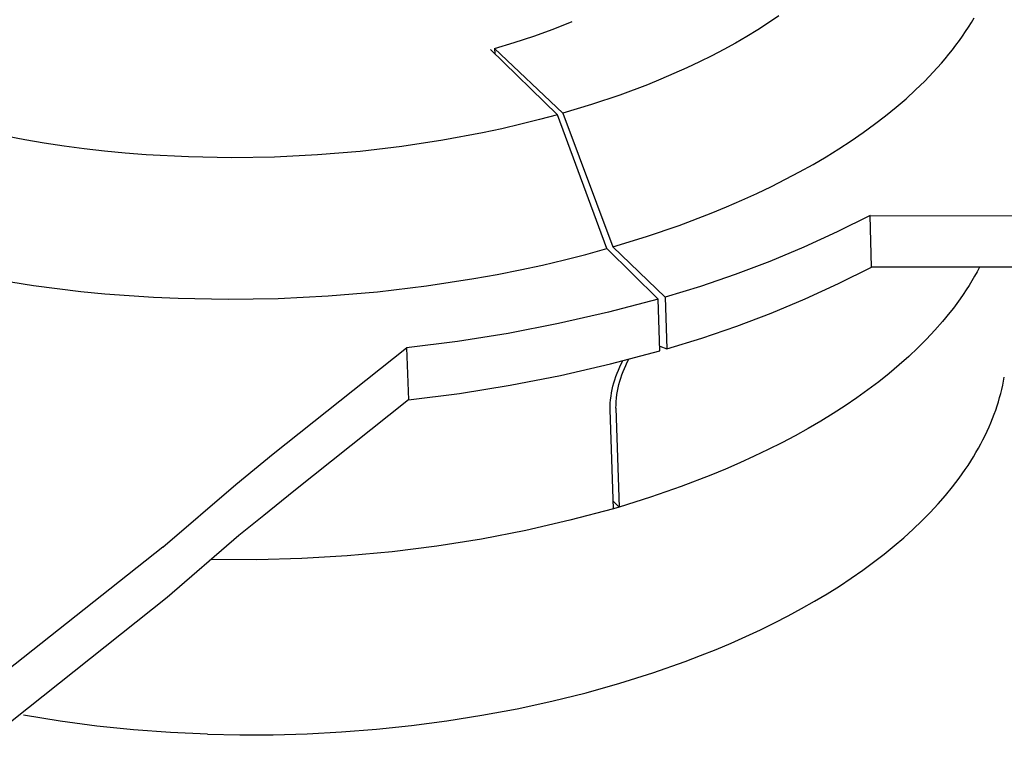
# Model space of a CAD drawing. Header units: millimetres. Extents: x 10636 to 13134, y 8891 to 10552.
# Tile 27 of 34: x 12548 to 12636, y 10045 to 10110. Entities that reach past the tile are written whole.
import ezdxf

# ---------------------------------------------------------------- set-up
doc = ezdxf.new("R2010")
doc.units = ezdxf.units.MM
doc.layers.add('Make2D$Visible$Curvas', color=7, linetype='Continuous')

msp = doc.modelspace()

# ---------------------------------------------------------------- linework, layer by layer
at = {"layer": 'Make2D$Visible$Curvas', "color": 29, "lineweight": -3, "true_color": 0x4d342b}
for p, q in [((12595.773, 10109.66), (12597.484, 10110.339)), ((12615.032, 10110.209), (12614.078, 10109.597)), ((12615.953, 10110.832), (12615.032, 10110.209)), ((12632.915, 10109.845), (12633.169, 10110.252)), ((12633.169, 10110.252), (12633.412, 10110.659)), ((12594.043, 10109.032), (12595.773, 10109.66)), ((12614.078, 10109.597), (12613.092, 10108.997)), ((12632.373, 10109.031), (12632.65, 10109.438)), ((12632.65, 10109.438), (12632.915, 10109.845)), ((12590.531, 10107.932), (12592.296, 10108.456)), ((12592.296, 10108.456), (12594.043, 10109.032)), ((12612.075, 10108.409), (12611.028, 10107.834)), ((12613.092, 10108.997), (12612.075, 10108.409)), ((12631.786, 10108.22), (12632.085, 10108.625)), ((12632.085, 10108.625), (12632.373, 10109.031)), ((12590.182, 10107.833), (12596.163, 10102.004)), ((12596.621, 10102.134), (12590.531, 10107.932)), ((12590.531, 10107.932), (12590.548, 10107.476)), ((12611.028, 10107.834), (12609.952, 10107.273)), ((12631.154, 10107.411), (12631.475, 10107.815)), ((12631.475, 10107.815), (12631.786, 10108.22)), ((12608.849, 10106.726), (12607.72, 10106.193)), ((12609.952, 10107.273), (12608.849, 10106.726)), ((12629.755, 10105.805), (12630.477, 10106.606)), ((12630.477, 10106.606), (12630.821, 10107.008)), ((12630.821, 10107.008), (12631.154, 10107.411)), ((12607.72, 10106.193), (12606.566, 10105.676)), ((12628.988, 10105.01), (12629.755, 10105.805)), ((12605.389, 10105.174), (12604.19, 10104.689)), ((12606.566, 10105.676), (12605.389, 10105.174)), ((12628.178, 10104.222), (12628.988, 10105.01)), ((12604.19, 10104.689), (12601.732, 10103.768)), ((12627.323, 10103.44), (12628.178, 10104.222)), ((12601.732, 10103.768), (12599.205, 10102.916)), ((12626.426, 10102.668), (12627.323, 10103.44)), ((12599.205, 10102.916), (12596.621, 10102.134)), ((12625.486, 10101.904), (12626.426, 10102.668)), ((12594.543, 10101.566), (12592.885, 10101.15)), ((12596.163, 10102.004), (12594.543, 10101.566)), ((12600.582, 10090.038), (12596.163, 10102.004)), ((12596.621, 10102.134), (12601.113, 10090.191)), ((12624.505, 10101.15), (12625.486, 10101.904)), ((12591.191, 10100.756), (12589.462, 10100.386)), ((12592.885, 10101.15), (12591.191, 10100.756)), ((12623.482, 10100.408), (12624.505, 10101.15)), ((12548.535, 10099.766), (12546.834, 10100.089)), ((12550.27, 10099.471), (12548.535, 10099.766)), ((12585.911, 10099.723), (12582.251, 10099.168)), ((12589.462, 10100.386), (12585.911, 10099.723)), ((12621.319, 10098.959), (12622.42, 10099.677)), ((12622.42, 10099.677), (12623.482, 10100.408)), ((12552.038, 10099.203), (12550.27, 10099.471)), ((12553.835, 10098.965), (12552.038, 10099.203)), ((12555.659, 10098.757), (12553.835, 10098.965)), ((12557.508, 10098.578), (12555.659, 10098.757)), ((12578.505, 10098.73), (12574.697, 10098.414)), ((12582.251, 10099.168), (12578.505, 10098.73)), ((12620.181, 10098.255), (12621.319, 10098.959)), ((12559.377, 10098.431), (12557.508, 10098.578)), ((12563.166, 10098.233), (12559.377, 10098.431)), ((12567.001, 10098.163), (12563.166, 10098.233)), ((12570.853, 10098.224), (12567.001, 10098.163)), ((12574.697, 10098.414), (12570.853, 10098.224)), ((12619.006, 10097.565), (12620.181, 10098.255)), ((12617.797, 10096.89), (12619.006, 10097.565)), ((12615.278, 10095.588), (12616.553, 10096.231)), ((12616.553, 10096.231), (12617.797, 10096.89)), ((12613.971, 10094.963), (12615.278, 10095.588)), ((12611.273, 10093.765), (12612.636, 10094.355)), ((12612.636, 10094.355), (12613.971, 10094.963)), ((12609.885, 10093.195), (12611.273, 10093.765)), ((12607.038, 10092.112), (12609.885, 10093.195)), ((12624.11, 10092.995), (12621.164, 10091.525)), ((12624.11, 10092.995), (12641.843, 10092.968)), ((12624.226, 10088.391), (12624.11, 10092.995)), ((12604.109, 10091.11), (12607.038, 10092.112)), ((12601.113, 10090.191), (12604.109, 10091.11)), ((12621.164, 10091.525), (12618.17, 10090.156)), ((12598.703, 10089.523), (12600.582, 10090.038)), ((12600.582, 10090.038), (12605.17, 10085.531)), ((12601.113, 10090.191), (12605.783, 10085.709)), ((12618.17, 10090.156), (12615.131, 10088.888)), ((12594.813, 10088.569), (12596.779, 10089.033)), ((12596.779, 10089.033), (12598.703, 10089.523)), ((12590.762, 10087.728), (12592.806, 10088.134)), ((12592.806, 10088.134), (12594.813, 10088.569)), ((12615.131, 10088.888), (12612.051, 10087.723)), ((12621.286, 10086.917), (12624.226, 10088.391)), ((12640.829, 10088.365), (12624.226, 10088.391)), ((12633.884, 10088.378), (12633.668, 10087.97)), ((12584.432, 10086.7), (12588.683, 10087.353)), ((12588.683, 10087.353), (12590.762, 10087.728)), ((12612.051, 10087.723), (12608.934, 10086.663)), ((12633.441, 10087.563), (12633.204, 10087.156)), ((12633.668, 10087.97), (12633.441, 10087.563)), ((12547.272, 10087.056), (12549.325, 10086.742)), ((12549.325, 10086.742), (12551.413, 10086.461)), ((12551.413, 10086.461), (12553.532, 10086.215)), ((12580.08, 10086.184), (12584.432, 10086.7)), ((12608.934, 10086.663), (12605.783, 10085.709)), ((12618.297, 10085.543), (12621.286, 10086.917)), ((12632.956, 10086.75), (12632.697, 10086.344)), ((12633.204, 10087.156), (12632.956, 10086.75)), ((12553.532, 10086.215), (12555.68, 10086.005)), ((12555.68, 10086.005), (12557.852, 10085.832)), ((12557.852, 10085.832), (12560.045, 10085.696)), ((12560.045, 10085.696), (12562.255, 10085.598)), ((12562.255, 10085.598), (12566.711, 10085.516)), ((12566.711, 10085.516), (12571.189, 10085.588)), ((12571.189, 10085.588), (12575.656, 10085.811)), ((12575.656, 10085.811), (12580.08, 10086.184)), ((12605.17, 10085.531), (12600.729, 10084.358)), ((12605.319, 10080.903), (12605.17, 10085.531)), ((12605.783, 10085.709), (12605.931, 10081.081)), ((12615.264, 10084.271), (12618.297, 10085.543)), ((12632.148, 10085.534), (12631.858, 10085.13)), ((12632.428, 10085.938), (12632.148, 10085.534)), ((12632.697, 10086.344), (12632.428, 10085.938)), ((12631.557, 10084.728), (12631.246, 10084.326)), ((12631.858, 10085.13), (12631.557, 10084.728)), ((12600.729, 10084.358), (12596.252, 10083.335)), ((12612.19, 10083.103), (12615.264, 10084.271)), ((12631.246, 10084.326), (12630.592, 10083.527)), ((12596.252, 10083.335), (12591.743, 10082.462)), ((12609.077, 10082.039), (12612.19, 10083.103)), ((12630.592, 10083.527), (12629.896, 10082.734)), ((12591.743, 10082.462), (12587.207, 10081.742)), ((12605.931, 10081.081), (12609.077, 10082.039)), ((12629.896, 10082.734), (12629.159, 10081.947)), ((12570.739, 10071.709), (12582.649, 10081.174)), ((12587.207, 10081.742), (12582.649, 10081.174)), ((12582.649, 10081.174), (12582.837, 10076.532)), ((12605.308, 10081.305), (12605.931, 10081.081)), ((12628.382, 10081.168), (12627.565, 10080.396)), ((12629.159, 10081.947), (12628.382, 10081.168)), ((12600.886, 10079.726), (12605.319, 10080.903)), ((12627.565, 10080.396), (12626.709, 10079.635)), ((12596.417, 10078.699), (12600.886, 10079.726)), ((12601.605, 10079.181), (12601.73, 10079.459)), ((12601.73, 10079.459), (12601.865, 10079.733)), ((12601.865, 10079.733), (12602.008, 10080.003)), ((12602.022, 10079.044), (12602.14, 10079.325)), ((12602.14, 10079.325), (12602.266, 10079.603)), ((12602.266, 10079.603), (12602.401, 10079.876)), ((12602.401, 10079.876), (12602.546, 10080.144)), ((12626.709, 10079.635), (12625.814, 10078.882)), ((12591.916, 10077.824), (12596.417, 10078.699)), ((12601.285, 10078.323), (12601.382, 10078.612)), ((12601.382, 10078.612), (12601.489, 10078.898)), ((12601.489, 10078.898), (12601.605, 10079.181)), ((12601.729, 10078.178), (12601.817, 10078.47)), ((12601.817, 10078.47), (12601.915, 10078.759)), ((12601.915, 10078.759), (12602.022, 10079.044)), ((12625.814, 10078.882), (12624.882, 10078.141)), ((12587.387, 10077.101), (12591.916, 10077.824)), ((12601.052, 10077.437), (12601.12, 10077.735)), ((12601.12, 10077.735), (12601.198, 10078.03)), ((12601.198, 10078.03), (12601.285, 10078.323)), ((12601.523, 10077.287), (12601.582, 10077.587)), ((12601.582, 10077.587), (12601.65, 10077.884)), ((12601.65, 10077.884), (12601.729, 10078.178)), ((12624.882, 10078.141), (12623.913, 10077.411)), ((12582.837, 10076.532), (12587.387, 10077.101)), ((12600.909, 10076.533), (12600.947, 10076.836)), ((12600.947, 10076.836), (12600.994, 10077.137)), ((12600.994, 10077.137), (12601.052, 10077.437)), ((12601.407, 10076.381), (12601.436, 10076.684)), ((12601.436, 10076.684), (12601.474, 10076.986)), ((12601.474, 10076.986), (12601.523, 10077.287)), ((12622.909, 10076.694), (12621.87, 10075.989)), ((12623.913, 10077.411), (12622.909, 10076.694)), ((12582.837, 10076.532), (12572.598, 10068.353)), ((12600.857, 10075.619), (12600.864, 10075.924)), ((12600.864, 10075.924), (12600.881, 10076.229)), ((12600.881, 10076.229), (12600.909, 10076.533)), ((12601.381, 10075.771), (12601.389, 10076.076)), ((12601.389, 10076.076), (12601.407, 10076.381)), ((12621.87, 10075.989), (12620.798, 10075.298)), ((12601.156, 10066.787), (12600.857, 10075.619)), ((12601.381, 10075.771), (12601.678, 10066.941)), ((12620.798, 10075.298), (12619.694, 10074.622)), ((12619.694, 10074.622), (12618.559, 10073.96)), ((12617.395, 10073.314), (12616.203, 10072.684)), ((12618.559, 10073.96), (12617.395, 10073.314)), ((12616.203, 10072.684), (12614.985, 10072.071)), ((12567.399, 10068.952), (12570.739, 10071.709)), ((12613.741, 10071.475), (12612.474, 10070.897)), ((12614.985, 10072.071), (12613.741, 10071.475)), ((12612.474, 10070.897), (12611.185, 10070.336)), ((12609.875, 10069.794), (12607.201, 10068.766)), ((12611.185, 10070.336), (12609.875, 10069.794)), ((12560.873, 10063.362), (12567.399, 10068.952)), ((12607.201, 10068.766), (12604.465, 10067.814)), ((12572.598, 10068.353), (12569.891, 10066.178)), ((12601.678, 10066.941), (12601.133, 10067.477)), ((12604.465, 10067.814), (12601.678, 10066.941)), ((12569.891, 10066.178), (12567.68, 10064.389)), ((12601.156, 10066.787), (12597.254, 10065.753)), ((12597.254, 10065.753), (12593.319, 10064.849)), ((12567.68, 10064.389), (12561.269, 10058.866)), ((12593.319, 10064.849), (12589.357, 10064.078)), ((12589.357, 10064.078), (12585.37, 10063.439)), ((12560.873, 10063.362), (12213.505, 9788.519)), ((12581.365, 10062.934), (12577.345, 10062.563)), ((12585.37, 10063.439), (12581.365, 10062.934)), ((12569.279, 10062.225), (12565.242, 10062.258)), ((12573.315, 10062.326), (12569.279, 10062.225)), ((12577.345, 10062.563), (12573.315, 10062.326)), ((12561.269, 10058.866), (12214.547, 9783.262))]:
    msp.add_line(p, q, dxfattribs=at)
at = {"layer": 'Make2D$Visible$Curvas', "color": 254, "lineweight": -3, "true_color": 0xcad1ee}
for p, q in [((12636.038, 10078.191), (12636.105, 10078.554)), ((12635.879, 10077.459), (12635.963, 10077.826)), ((12635.963, 10077.826), (12636.038, 10078.191)), ((12635.578, 10076.35), (12635.687, 10076.721)), ((12635.687, 10076.721), (12635.788, 10077.091)), ((12635.788, 10077.091), (12635.879, 10077.459)), ((12635.335, 10075.604), (12635.461, 10075.977)), ((12635.461, 10075.977), (12635.578, 10076.35)), ((12635.056, 10074.853), (12635.2, 10075.229)), ((12635.2, 10075.229), (12635.335, 10075.604)), ((12634.569, 10073.718), (12634.74, 10074.097)), ((12634.74, 10074.097), (12634.903, 10074.476)), ((12634.903, 10074.476), (12635.056, 10074.853)), ((12634.199, 10072.958), (12634.389, 10073.339)), ((12634.389, 10073.339), (12634.569, 10073.718)), ((12633.79, 10072.195), (12633.999, 10072.577)), ((12633.999, 10072.577), (12634.199, 10072.958)), ((12633.106, 10071.046), (12633.344, 10071.43)), ((12633.344, 10071.43), (12633.572, 10071.812)), ((12633.572, 10071.812), (12633.79, 10072.195)), ((12632.602, 10070.279), (12632.859, 10070.663)), ((12632.859, 10070.663), (12633.106, 10071.046)), ((12632.058, 10069.512), (12632.602, 10070.279)), ((12631.474, 10068.745), (12632.058, 10069.512)), ((12630.188, 10067.216), (12630.851, 10067.98)), ((12630.851, 10067.98), (12631.474, 10068.745)), ((12629.484, 10066.456), (12630.188, 10067.216)), ((12601.68, 10066.941), (12601.156, 10066.787)), ((12628.741, 10065.699), (12629.484, 10066.456)), ((12627.957, 10064.946), (12628.741, 10065.699)), ((12627.133, 10064.199), (12627.957, 10064.946)), ((12626.27, 10063.459), (12627.133, 10064.199)), ((12624.424, 10061.999), (12625.366, 10062.725)), ((12625.366, 10062.725), (12626.27, 10063.459)), ((12623.444, 10061.282), (12624.424, 10061.999)), ((12622.425, 10060.574), (12623.444, 10061.282)), ((12621.369, 10059.877), (12622.425, 10060.574)), ((12619.148, 10058.518), (12620.276, 10059.191)), ((12620.276, 10059.191), (12621.369, 10059.877)), ((12617.984, 10057.857), (12619.148, 10058.518)), ((12616.787, 10057.21), (12617.984, 10057.857)), ((12614.296, 10055.96), (12615.557, 10056.577)), ((12615.557, 10056.577), (12616.787, 10057.21)), ((12613.003, 10055.358), (12614.296, 10055.96)), ((12610.333, 10054.205), (12611.682, 10054.773)), ((12611.682, 10054.773), (12613.003, 10055.358)), ((12608.958, 10053.655), (12610.333, 10054.205)), ((12604.689, 10052.118), (12607.558, 10053.124)), ((12607.558, 10053.124), (12608.958, 10053.655)), ((12601.74, 10051.191), (12604.689, 10052.118)), ((12598.724, 10050.346), (12601.74, 10051.191)), ((12595.654, 10049.586), (12598.724, 10050.346)), ((12592.543, 10048.913), (12595.654, 10049.586)), ((12589.407, 10048.326), (12592.543, 10048.913)), ((12551.686, 10047.8), (12548.423, 10048.334)), ((12554.963, 10047.362), (12551.686, 10047.8)), ((12583.107, 10047.412), (12586.257, 10047.826)), ((12586.257, 10047.826), (12589.407, 10048.326)), ((12558.252, 10047.021), (12554.963, 10047.362)), ((12561.549, 10046.777), (12558.252, 10047.021)), ((12564.853, 10046.629), (12561.549, 10046.777)), ((12573.779, 10046.672), (12576.857, 10046.837)), ((12576.857, 10046.837), (12579.97, 10047.083)), ((12579.97, 10047.083), (12583.107, 10047.412)), ((12564.853, 10046.629), (12567.768, 10046.571)), ((12567.768, 10046.571), (12570.746, 10046.585)), ((12570.746, 10046.585), (12573.779, 10046.672))]:
    msp.add_line(p, q, dxfattribs=at)

doc.saveas('drawing.dxf')
